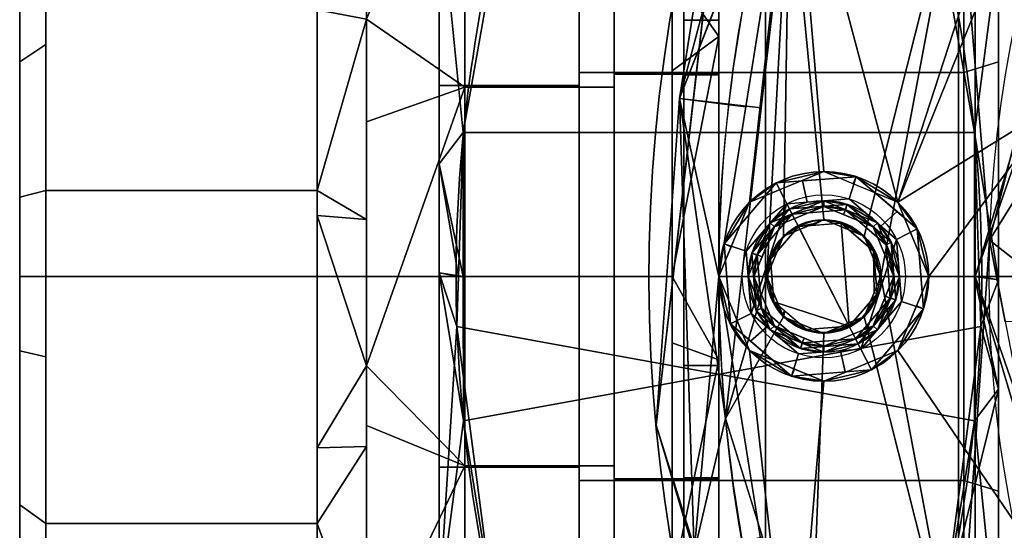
# Model space of a CAD drawing. Header units: millimetres. Extents: x -95 to 95, y -168 to 68.
# Tile 22 of 256: x -95 to -53, y -11 to 11. Entities that reach past the tile are written whole.
import ezdxf

# ---------------------------------------------------------------- set-up
doc = ezdxf.new("R2010")
doc.units = ezdxf.units.MM
for name, color, linetype, true_color in [('100', 7, 'Continuous', 0xffffff), ('102', 7, 'Continuous', 0xffffff), ('103', 7, 'Continuous', 0xffffff)]:
    doc.layers.add(name, color=color, linetype=linetype, true_color=true_color)

msp = doc.modelspace()

# ---------------------------------------------------------------- linework, layer by layer
at = {"layer": '100', "color": 163, "linetype": 'Continuous', "extrusion": (1, 0, 0)}
for centre in [(0, 0, -63), (0, 0, -54)]:
    msp.add_circle(centre, 29.807, dxfattribs=at)
at = {"layer": '100', "color": 163, "linetype": 'Continuous', "extrusion": (-1, 4.81865e-15, -4.99075e-15)}
msp.add_circle((0, 0, 65), 27.807, dxfattribs=at)
at = {"layer": '100', "color": 163, "linetype": 'Continuous'}
for centre, radius in [((-60.5, 0, 97), 4.5), ((-60.5, 0, 103), 3.5), ((-60.5, 0, 81.046), 2.446), ((-60.5, 0, 81), 2.446)]:
    msp.add_circle(centre, radius, dxfattribs=at)
at = {"layer": '100', "color": 163, "linetype": 'Continuous', "extrusion": (0, 0, -1)}
for centre, radius in [((60.5, 0, -102), 4.5), ((60.5, 0, -97), 3.25), ((60.5, 0, -89), 3.25), ((60.5, 0, -97), 3), ((60.5, 0, -89), 3), ((60.5, 0, -81), 2.4)]:
    msp.add_circle(centre, radius, dxfattribs=at)
for centre, radius, start, end in [((0, 0, -94), 68, 283.06797, 256.93203), ((0, 0, -81), 65, 283.06797, 256.93203), ((0, 0, -97), 51.024, 286.7388, 253.2612), ((0, 0, -80.215), 50.45, 286.0923, 253.9077)]:
    msp.add_arc(centre, radius, start, end, dxfattribs=at)
at = {"layer": '100', "color": 163, "linetype": 'Continuous'}
for centre, radius, start, end in [((0, 0, 84), 68, 283.06797, 256.93203), ((0, 0, 81), 53.418, 285.9698, 254.0302), ((0, 0, 97), 65, 144.00001, 180), ((0, 0, 97), 65, 180, 216)]:
    msp.add_arc(centre, radius, start, end, dxfattribs=at)
for points in [[(-50.481, 7.427, 97), (-41.499, 29.688, 97), (-45.305, 32.916, 97), (-57.318, 3.182, 97)], [(-57.318, 3.182, 97), (-45.305, 32.916, 97), (-48.242, 31.116, 97)], [(-57.318, 3.182, 97), (-48.242, 31.116, 97), (-51.591, 31.92, 97), (-61.819, 20.086, 97)], [(-66.685, 7.638, 81.879), (-61.681, 26.471, 81.879), (-61.656, 20.579, 81)], [(-64.502, 21.529, 84), (-61.681, 26.471, 81.879), (-66.685, 7.638, 81.879)], [(-66.685, 7.638, 96.121), (-61.681, 26.471, 96.121), (-64.502, 21.529, 94)], [(-61.819, 20.086, 97), (-61.681, 26.471, 96.121), (-66.685, 7.638, 96.121)], [(-65, 0, -27.807), (-65, 16.345, 22.496), (-65, 26.446, 8.593)], [(-65, 26.446, 8.593), (-65, 26.446, -8.593), (-65, 16.345, -22.496), (-65, 0, -27.807)], [(-66.685, 7.638, 81.879), (-66.101, 7.571, 84), (-64.502, 21.529, 84)], [(-64.502, 21.529, 94), (-66.101, 7.571, 94), (-66.685, 7.638, 96.121)], [(-67.699, -6.387, 94), (-64.562, 21.001, 94), (-64.562, 21.001, 84), (-67.699, -6.387, 84)], [(-61.656, 20.579, 81), (-63.184, 7.237, 81), (-66.685, 7.638, 81.879)], [(-66.685, 7.638, 96.121), (-63.847, 7.281, 97), (-61.819, 20.086, 97)], [(-61.819, 20.086, 97), (-65, 0, 97), (-63.682, 3.182, 97)], [(-63.682, 3.182, 97), (-60.5, 4.5, 97), (-61.819, 20.086, 97)], [(-61.819, 20.086, 97), (-60.5, 4.5, 97), (-57.318, 3.182, 97)], [(-62.946, 0, 81), (-64.713, -6.105, 81), (-61.977, 17.781, 81)], [(-61.977, 17.781, 81), (-62.229, 1.729, 81), (-62.946, 0, 81)], [(-61.977, 17.781, 81), (-60.5, 2.446, 81), (-62.229, 1.729, 81)], [(-61.977, 17.781, 81), (-54.723, 17.781, 81), (-58.771, 1.729, 81), (-60.5, 2.446, 81)], [(-58.054, 0, 81), (-58.771, 1.729, 81), (-54.723, 17.781, 81)], [(-54.723, 17.781, 81), (-54.723, -17.781, 81), (-58.054, 0, 81)], [(-54.723, -17.781, 81), (-54.723, 17.781, 81), (-53.395, 1.562, 81)], [(-54.723, 17.781, 81), (-49.263, 17.781, 81), (-53.395, 1.562, 81)], [(-63, 0, 29.807), (-63, 17.52, 24.114), (-65, 16.345, 22.496), (-65, 0, 27.807)], [(-63, 17.52, -24.114), (-63, 0, -29.807), (-65, 0, -27.807), (-65, 16.345, -22.496)], [(-54, 17.52, 24.114), (-63, 17.52, 24.114), (-63, 0, 29.807), (-54, 0, 29.807)], [(-54, 0, -29.807), (-63, 0, -29.807), (-63, 17.52, -24.114), (-54, 17.52, -24.114)], [(-51, 10.088, 26.2), (-54, 17.52, 24.114), (-54, 0, 29.807)], [(-54, 17.52, -24.114), (-51, 15.702, -21.608), (-51, 8.648, -26.71)], [(-51, 8.648, -26.71), (-54, 0, -29.807), (-54, 17.52, -24.114)], [(-51, 10.088, 26.2), (-51, 15.786, 21.788), (-54, 17.52, 24.114)], [(-65, 0, -27.807), (-65, 0, 27.807), (-65, 16.345, 22.496)], [(-49.954, 7.062, 80.215), (-53.395, 1.562, 81), (-50.07, 14.613, 81)], [(-54, 0, 29.807), (-51, 0, 28.074), (-51, 10.088, 26.2)], [(-51, 8.648, -26.71), (-51, 0, -26.71), (-54, 0, -29.807)], [(-66.685, 7.638, 81.879), (-66.069, -11.839, 81.879), (-67.699, -6.387, 84)], [(-67.699, -6.387, 84), (-66.101, 7.571, 84), (-66.685, 7.638, 81.879)], [(-66.685, 7.638, 96.121), (-66.101, 7.571, 94), (-67.699, -6.387, 94)], [(-67.699, -6.387, 94), (-66.069, -11.839, 96.121), (-66.685, 7.638, 96.121)], [(-66.685, 7.638, 81.879), (-63.184, 7.237, 81), (-64.713, -6.105, 81)], [(-64.713, -6.105, 81), (-66.069, -11.839, 81.879), (-66.685, 7.638, 81.879)], [(-65, 0, 97), (-66.685, 7.638, 96.121), (-66.069, -11.839, 96.121)], [(-65, 0, 97), (-63.847, 7.281, 97), (-66.685, 7.638, 96.121)], [(-48.291, -16.478, 97), (-50.481, 7.427, 97), (-56, 0, 97), (-57.318, -3.182, 97)], [(-57.318, 3.182, 97), (-56, 0, 97), (-50.481, 7.427, 97)], [(-53.395, 1.562, 81), (-49.954, 7.062, 80.215), (-49.08, -1.825, 80.215)], [(-60.5, 4.5, 97), (-63.682, 3.182, 97), (-62.543, 4.01, 102)], [(-62.543, 4.01, 102), (-59.109, 4.28, 102), (-60.5, 4.5, 97)], [(-59.109, 4.28, 102), (-61.412, 4.099, 102), (-61.209, 3.188, 103), (-59.418, 3.329, 103)], [(-59.109, 4.28, 102), (-59.235, 3.976, 97), (-60.5, 4.5, 97)], [(-59.418, 3.329, 103), (-58.053, 2.162, 103), (-57.353, 2.78, 102), (-59.109, 4.28, 102)], [(-57.318, 3.182, 97), (-59.235, 3.976, 97), (-59.109, 4.28, 102)], [(-59.109, 4.28, 102), (-56.49, 2.043, 102), (-57.318, 3.182, 97)], [(-62.543, 4.01, 102), (-64.78, 1.391, 102), (-63.829, 1.082, 103), (-62.089, 3.119, 103)], [(-64.78, 1.391, 102), (-62.543, 4.01, 102), (-63.682, 3.182, 97)], [(-62.089, 3.119, 103), (-61.209, 3.188, 103), (-61.412, 4.099, 102), (-62.543, 4.01, 102)], [(-63.682, 3.182, 97), (-64.476, 1.265, 97), (-64.78, 1.391, 102)], [(-62.089, 3.119, 103), (-63.829, 1.082, 103), (-63.619, -1.589, 103)], [(-63.619, -1.589, 103), (-61.582, -3.329, 103), (-58.911, -3.119, 103), (-62.089, 3.119, 103)], [(-60.5, 3.25, 89), (-62.798, 2.298, 89), (-62.621, 2.121, 89), (-60.5, 3, 89)], [(-61.975, 2.896, 97), (-62.798, 2.298, 89), (-60.5, 3.25, 89)], [(-60.5, 3, 89), (-62.621, 2.121, 89), (-61.862, 2.673, 97)], [(-57.381, 1.589, 103), (-59.418, 3.329, 103), (-62.089, 3.119, 103), (-58.911, -3.119, 103)], [(-60.5, 3.25, 89), (-59.496, 3.091, 97), (-61.975, 2.896, 97)], [(-59.573, 2.853, 97), (-61.862, 2.673, 97), (-61.975, 2.896, 97), (-59.496, 3.091, 97)], [(-61.862, 2.673, 97), (-59.573, 2.853, 97), (-60.5, 3, 89)], [(-58.202, 2.298, 89), (-60.5, 3.25, 89), (-60.5, 3, 89), (-58.379, 2.121, 89)], [(-60.5, 3.25, 89), (-59.587, 2.872, 89), (-59.496, 3.091, 97)], [(-59.573, 2.853, 97), (-59.657, 2.651, 89), (-60.5, 3, 89)], [(-59.496, 3.091, 97), (-59.587, 2.872, 89), (-58.202, 2.298, 89)], [(-57.827, 1.362, 97), (-59.573, 2.853, 97), (-59.496, 3.091, 97), (-57.604, 1.475, 97)], [(-58.202, 2.298, 89), (-57.604, 1.475, 97), (-59.496, 3.091, 97)], [(-56, 0, 97), (-57.318, 3.182, 97), (-56.49, 2.043, 102)], [(-62.798, 2.298, 89), (-61.975, 2.896, 97), (-63.591, 1.004, 97)], [(-61.862, 2.673, 97), (-63.353, 0.927, 97), (-63.591, 1.004, 97), (-61.975, 2.896, 97)], [(-63.353, 0.927, 97), (-61.862, 2.673, 97), (-62.621, 2.121, 89)], [(-58.379, 2.121, 89), (-59.657, 2.651, 89), (-59.573, 2.853, 97)], [(-59.573, 2.853, 97), (-57.827, 1.362, 97), (-58.379, 2.121, 89)], [(-56.49, 2.043, 102), (-57.353, 2.78, 102), (-58.053, 2.162, 103), (-57.381, 1.589, 103)], [(-62.798, 2.298, 89), (-63.75, 0, 89), (-63.5, 0, 89), (-62.621, 2.121, 89)], [(-63.591, 1.004, 97), (-63.372, 0.913, 89), (-62.798, 2.298, 89)], [(-62.621, 2.121, 89), (-63.151, 0.843, 89), (-63.353, 0.927, 97)], [(-62.229, 1.729, 81.046), (-61.59, 2.138, 81), (-62.783, 0.742, 81)], [(-62.638, -1.09, 81), (-62.783, 0.742, 81), (-61.59, 2.138, 81), (-59.41, -2.138, 81)], [(-62.229, 1.729, 81.046), (-60.953, 2.258, 81.046), (-61.59, 2.138, 81)], [(-60.5, 2.446, 81.046), (-61.892, 1.869, 81.046), (-61.892, 1.869, 81), (-60.5, 2.446, 81)], [(-59.41, -2.138, 81), (-61.59, 2.138, 81), (-59.758, 2.283, 81)], [(-60.953, 2.258, 81.046), (-60.986, 2.186, 81), (-61.59, 2.138, 81)], [(-59.758, 2.283, 81), (-60.986, 2.186, 81), (-60.5, 2.446, 81.046)], [(-60.986, 2.186, 81), (-60.953, 2.258, 81.046), (-60.5, 2.446, 81.046)], [(-59.758, 2.283, 81), (-60.5, 2.446, 81.046), (-58.771, 1.729, 81.046)], [(-60.5, 2.446, 81), (-58.771, 1.729, 81), (-58.771, 1.729, 81.046), (-60.5, 2.446, 81.046)], [(-58.771, 1.729, 81.046), (-58.362, 1.09, 81), (-59.758, 2.283, 81)], [(-59.758, 2.283, 81), (-58.362, 1.09, 81), (-58.217, -0.742, 81), (-59.41, -2.138, 81)], [(-58.379, 2.121, 89), (-57.5, 0, 89), (-57.25, 0, 89), (-58.202, 2.298, 89)], [(-57.5, 0, 89), (-58.379, 2.121, 89), (-57.827, 1.362, 97)], [(-57.604, 1.475, 97), (-58.202, 2.298, 89), (-57.25, 0, 89)], [(-62.783, 0.742, 81), (-62.946, 0, 81.046), (-62.229, 1.729, 81.046)], [(-62.946, 0, 81), (-62.229, 1.729, 81), (-62.229, 1.729, 81.046), (-62.946, 0, 81.046)], [(-62.229, 1.729, 81), (-61.892, 1.869, 81), (-61.892, 1.869, 81.046), (-62.229, 1.729, 81.046)], [(-58.362, 1.09, 81), (-58.771, 1.729, 81.046), (-58.054, 0, 81.046)], [(-58.771, 1.729, 81), (-58.631, 1.392, 81), (-58.631, 1.392, 81.046), (-58.771, 1.729, 81.046)], [(-57.381, 1.589, 103), (-57.171, -1.082, 103), (-56.22, -1.391, 102), (-56.49, 2.043, 102)], [(-56.49, 2.043, 102), (-56.22, -1.391, 102), (-56, 0, 97)], [(-64.78, 1.391, 102), (-64.476, 1.265, 97), (-65, 0, 97)], [(-64.51, -2.043, 102), (-64.78, 1.391, 102), (-65, 0, 97)], [(-63.619, -1.589, 103), (-63.829, 1.082, 103), (-64.78, 1.391, 102), (-64.51, -2.043, 102)], [(-58.911, -3.119, 103), (-57.171, -1.082, 103), (-57.381, 1.589, 103)], [(-58.054, 0, 81.046), (-58.631, 1.392, 81.046), (-58.631, 1.392, 81), (-58.054, 0, 81)], [(-57.604, 1.475, 97), (-57.409, -1.004, 97), (-57.647, -0.927, 97), (-57.827, 1.362, 97)], [(-57.827, 1.362, 97), (-57.647, -0.927, 97), (-57.5, 0, 89)], [(-57.25, 0, 89), (-57.409, -1.004, 97), (-57.604, 1.475, 97)], [(-53.395, 1.562, 81), (-49.656, -17.781, 81), (-54.723, -17.781, 81)], [(-49.08, -1.825, 80.215), (-52.717, -1.943, 81), (-53.395, 1.562, 81)], [(-63.75, 0, 89), (-63.591, 1.004, 97), (-63.396, -1.475, 97)], [(-63.75, 0, 89), (-63.372, 0.913, 89), (-63.591, 1.004, 97)], [(-63.396, -1.475, 97), (-63.591, 1.004, 97), (-63.353, 0.927, 97), (-63.173, -1.362, 97)], [(-63.353, 0.927, 97), (-63.151, 0.843, 89), (-63.5, 0, 89)], [(-63.173, -1.362, 97), (-63.353, 0.927, 97), (-63.5, 0, 89)], [(-58.054, 0, 81.046), (-58.339, -0.687, 81.046), (-58.362, 1.09, 81)], [(-58.339, -0.687, 81.046), (-58.217, -0.742, 81), (-58.362, 1.09, 81)], [(-62.946, 0, 81.046), (-62.783, 0.742, 81), (-62.638, -1.09, 81)], [(-66.069, -11.839, 96.121), (-63.204, -11.342, 97), (-65, 0, 97)], [(-65, 0, 27.807), (-65, -16.345, -22.496), (-65, -26.446, -8.593)], [(-65, 0, 27.807), (-65, 0, -27.807), (-65, -16.345, -22.496)], [(-65, -26.446, -8.593), (-65, -26.446, 8.593), (-65, -16.345, 22.496), (-65, 0, 27.807)], [(-63, 0, -29.807), (-63, -17.52, -24.114), (-65, -16.345, -22.496), (-65, 0, -27.807)], [(-63, -17.52, 24.114), (-63, 0, 29.807), (-65, 0, 27.807), (-65, -16.345, 22.496)], [(-65, 0, 97), (-63.682, -3.182, 97), (-64.51, -2.043, 102)], [(-63.682, -3.182, 97), (-65, 0, 97), (-61.819, -20.086, 97)], [(-62.621, -2.121, 89), (-63.5, 0, 89), (-63.75, 0, 89), (-62.798, -2.298, 89)], [(-63.396, -1.475, 97), (-62.798, -2.298, 89), (-63.75, 0, 89)], [(-54, -17.52, -24.114), (-63, -17.52, -24.114), (-63, 0, -29.807), (-54, 0, -29.807)], [(-54, 0, 29.807), (-63, 0, 29.807), (-63, -17.52, 24.114), (-54, -17.52, 24.114)], [(-58.202, -2.298, 89), (-57.25, 0, 89), (-57.5, 0, 89), (-58.379, -2.121, 89)], [(-57.25, 0, 89), (-57.628, -0.913, 89), (-57.409, -1.004, 97)], [(-54, -17.52, -24.114), (-54, 0, -29.807), (-51, -8.644, -26.711)], [(-54, 0, -29.807), (-51, 0, -26.71), (-51, -8.644, -26.711)], [(-54, 0, 29.807), (-54, -17.52, 24.114), (-51, -10.093, 26.198)], [(-51, -10.093, 26.198), (-51, -0.003, 28.075), (-54, 0, 29.807)], [(-51, -0.003, 28.075), (-51, 0, 28.074), (-54, 0, 29.807)], [(-64.713, -6.105, 81), (-62.946, 0, 81), (-62.229, -1.729, 81)], [(-63.5, 0, 89), (-62.621, -2.121, 89), (-63.173, -1.362, 97)], [(-62.638, -1.09, 81), (-62.275, -1.619, 81.046), (-62.946, 0, 81.046)], [(-62.946, 0, 81.046), (-62.369, -1.392, 81.046), (-62.369, -1.392, 81), (-62.946, 0, 81)], [(-58.771, -1.729, 81), (-58.054, 0, 81), (-54.723, -17.781, 81)], [(-58.054, 0, 81), (-58.771, -1.729, 81), (-58.771, -1.729, 81.046), (-58.054, 0, 81.046)], [(-57.647, -0.927, 97), (-57.849, -0.843, 89), (-57.5, 0, 89)], [(-56.22, -1.391, 102), (-56.524, -1.265, 97), (-56, 0, 97)], [(-58.771, -1.729, 81.046), (-59.41, -2.138, 81), (-58.217, -0.742, 81)], [(-58.217, -0.742, 81), (-58.339, -0.687, 81.046), (-58.771, -1.729, 81.046)], [(-58.379, -2.121, 89), (-57.849, -0.843, 89), (-57.647, -0.927, 97)], [(-62.638, -1.09, 81), (-62.178, -1.483, 81), (-62.275, -1.619, 81.046)], [(-59.41, -2.138, 81), (-61.242, -2.283, 81), (-62.638, -1.09, 81)], [(-57.647, -0.927, 97), (-59.138, -2.673, 97), (-58.379, -2.121, 89)], [(-59.138, -2.673, 97), (-57.647, -0.927, 97), (-57.409, -1.004, 97), (-59.025, -2.896, 97)], [(-58.202, -2.298, 89), (-59.025, -2.896, 97), (-57.409, -1.004, 97)], [(-58.457, -4.01, 102), (-56.22, -1.391, 102), (-57.171, -1.082, 103), (-58.911, -3.119, 103)], [(-57.409, -1.004, 97), (-57.628, -0.913, 89), (-58.202, -2.298, 89)], [(-57.318, -3.182, 97), (-56.524, -1.265, 97), (-56.22, -1.391, 102)], [(-64.51, -2.043, 102), (-63.647, -2.78, 102), (-62.947, -2.162, 103), (-63.619, -1.589, 103)], [(-61.504, -3.091, 97), (-63.396, -1.475, 97), (-63.173, -1.362, 97), (-61.427, -2.853, 97)], [(-62.798, -2.298, 89), (-63.396, -1.475, 97), (-61.504, -3.091, 97)], [(-61.427, -2.853, 97), (-63.173, -1.362, 97), (-62.621, -2.121, 89)], [(-62.369, -1.392, 81), (-62.369, -1.392, 81.046), (-62.229, -1.729, 81.046)], [(-62.229, -1.729, 81.046), (-62.229, -1.729, 81), (-62.369, -1.392, 81)], [(-62.229, -1.729, 81.046), (-62.275, -1.619, 81.046), (-62.178, -1.483, 81)], [(-62.229, -1.729, 81.046), (-62.178, -1.483, 81), (-61.242, -2.283, 81)], [(-56.22, -1.391, 102), (-58.457, -4.01, 102), (-57.318, -3.182, 97)], [(-62.229, -1.729, 81), (-60.5, -2.446, 81), (-61.073, -17.781, 81), (-64.713, -6.105, 81)], [(-61.891, -4.28, 102), (-64.51, -2.043, 102), (-63.682, -3.182, 97)], [(-61.242, -2.283, 81), (-60.5, -2.446, 81.046), (-62.229, -1.729, 81.046)], [(-60.5, -2.446, 81), (-62.229, -1.729, 81), (-62.229, -1.729, 81.046), (-60.5, -2.446, 81.046)], [(-54.723, -17.781, 81), (-61.073, -17.781, 81), (-60.5, -2.446, 81), (-58.771, -1.729, 81)], [(-59.41, -2.138, 81), (-58.771, -1.729, 81.046), (-60.5, -2.446, 81.046)], [(-60.5, -2.446, 81.046), (-59.108, -1.869, 81.046), (-59.108, -1.869, 81), (-60.5, -2.446, 81)], [(-58.771, -1.729, 81), (-59.108, -1.869, 81), (-59.108, -1.869, 81.046), (-58.771, -1.729, 81.046)], [(-61.582, -3.329, 103), (-62.947, -2.162, 103), (-63.647, -2.78, 102), (-61.891, -4.28, 102)], [(-62.798, -2.298, 89), (-60.5, -3.25, 89), (-60.5, -3, 89), (-62.621, -2.121, 89)], [(-61.504, -3.091, 97), (-61.413, -2.872, 89), (-62.798, -2.298, 89)], [(-62.621, -2.121, 89), (-61.343, -2.651, 89), (-61.427, -2.853, 97)], [(-60.5, -2.446, 81.046), (-61.242, -2.283, 81), (-59.41, -2.138, 81)], [(-58.379, -2.121, 89), (-60.5, -3, 89), (-60.5, -3.25, 89), (-58.202, -2.298, 89)], [(-60.5, -3, 89), (-58.379, -2.121, 89), (-59.138, -2.673, 97)], [(-59.025, -2.896, 97), (-58.202, -2.298, 89), (-60.5, -3.25, 89)], [(-59.025, -2.896, 97), (-61.504, -3.091, 97), (-61.427, -2.853, 97), (-59.138, -2.673, 97)], [(-60.5, -3.25, 89), (-61.413, -2.872, 89), (-61.504, -3.091, 97)], [(-60.5, -3.25, 89), (-61.504, -3.091, 97), (-59.025, -2.896, 97)], [(-61.427, -2.853, 97), (-61.343, -2.651, 89), (-60.5, -3, 89)], [(-59.138, -2.673, 97), (-61.427, -2.853, 97), (-60.5, -3, 89)], [(-63.682, -3.182, 97), (-61.765, -3.976, 97), (-61.891, -4.28, 102)], [(-61.819, -20.086, 97), (-60.5, -4.5, 97), (-63.682, -3.182, 97)], [(-61.891, -4.28, 102), (-59.588, -4.099, 102), (-59.791, -3.188, 103), (-61.582, -3.329, 103)], [(-48.291, -16.478, 97), (-57.318, -3.182, 97), (-60.5, -4.5, 97), (-61.819, -20.086, 97)], [(-60.5, -4.5, 97), (-57.318, -3.182, 97), (-58.457, -4.01, 102)], [(-58.911, -3.119, 103), (-59.791, -3.188, 103), (-59.588, -4.099, 102), (-58.457, -4.01, 102)], [(-61.891, -4.28, 102), (-61.765, -3.976, 97), (-60.5, -4.5, 97)], [(-58.457, -4.01, 102), (-61.891, -4.28, 102), (-60.5, -4.5, 97)], [(-64.713, -6.105, 81), (-63.125, -11.198, 81), (-66.069, -11.839, 81.879)], [(-66.069, -11.839, 81.879), (-66.039, -11.715, 84), (-67.699, -6.387, 84)], [(-67.699, -6.387, 84), (-67.488, -7.065, 84), (-67.488, -7.065, 94), (-67.699, -6.387, 94)], [(-67.699, -6.387, 94), (-66.039, -11.715, 94), (-66.069, -11.839, 96.121)], [(-59.337, -33.213, 94), (-67.488, -7.065, 94), (-67.488, -7.065, 84), (-59.337, -33.213, 84)], [(-51, -8.644, -26.711), (-51, -15.703, -21.607), (-54, -17.52, -24.114)], [(-54, -17.52, 24.114), (-51, -15.786, 21.789), (-51, -10.093, 26.198)]]:
    msp.add_3dface(points, dxfattribs=at)
at = {"layer": '102', "color": 72, "linetype": 'Continuous', "extrusion": (1, 0, 0)}
for centre, radius in [((0, 0, -69.5), 28.1), ((0, 0, -75.9), 26.3), ((0, 0, -80.121), 22.079), ((0, 0, -93.88), 21.2), ((0, 0, -67), 18.6)]:
    msp.add_circle(centre, radius, dxfattribs=at)
at = {"layer": '102', "color": 72, "linetype": 'Continuous', "extrusion": (-1, 0, 0)}
for centre, radius in [((0, 0, 65), 28.1), ((0, 0, 69.5), 26.3), ((0, 0, 82.243), 21.2), ((0, 0, 65), 20.6), ((0, 0, 95), 19.6), ((0, 0, 95), 18.6)]:
    msp.add_circle(centre, radius, dxfattribs=at)
at = {"layer": '102', "color": 72, "linetype": 'Continuous'}
for points in [[(-69.5, 8.683, 26.725), (-65, 8.683, 26.725), (-65, 22.733, 16.517), (-69.5, 22.733, 16.517)], [(-69.5, 22.733, -16.517), (-65, 22.733, -16.517), (-65, 8.683, -26.725), (-69.5, 8.683, -26.725)], [(-69.5, 22.733, -16.517), (-69.5, 8.683, -26.725), (-69.5, 8.127, -25.013), (-69.5, 21.277, -15.459)], [(-69.5, 21.277, 15.459), (-69.5, 8.127, 25.013), (-69.5, 8.683, 26.725), (-69.5, 22.733, 16.517)], [(-65, 19.358, -7.046), (-65, 10.3, -17.84), (-65, 8.683, -26.725), (-65, 22.733, -16.517)], [(-65, 10.3, 17.84), (-65, 19.358, 7.046), (-65, 22.733, 16.517), (-65, 8.683, 26.725)], [(-75.9, 21.277, -15.459), (-75.9, 8.127, -25.013), (-80.121, 11.039, -19.121)], [(-80.121, 11.039, 19.121), (-75.9, 8.127, 25.013), (-75.9, 21.277, 15.459)], [(-75.9, 8.127, 25.013), (-69.5, 8.127, 25.013), (-69.5, 21.277, 15.459), (-75.9, 21.277, 15.459)], [(-75.9, 21.277, -15.459), (-69.5, 21.277, -15.459), (-69.5, 8.127, -25.013), (-75.9, 8.127, -25.013)], [(-67, 13.152, -13.152), (-65, 10.3, -17.84), (-65, 19.358, -7.046)], [(-65, 19.358, 7.046), (-65, 10.3, 17.84), (-67, 13.152, 13.152)], [(-93.88, 16.24, -13.627), (-93.88, 9.961, -17.253), (-95, 9.209, -15.95), (-95, 15.014, -12.599)], [(-95, 15.014, 12.599), (-95, 9.209, 15.95), (-93.88, 9.961, 17.253), (-93.88, 16.24, 13.627)], [(-93.88, 3.681, 20.878), (-82.243, 3.681, 20.878), (-82.243, 16.24, 13.627), (-93.88, 16.24, 13.627)], [(-93.88, 16.24, -13.627), (-82.243, 16.24, -13.627), (-82.243, 3.681, -20.878), (-93.88, 3.681, -20.878)], [(-95, 0, -18.6), (-95, 13.152, -13.152), (-95, 15.014, -12.599), (-95, 3.404, -19.302)], [(-95, 13.152, 13.152), (-95, 0, 18.6), (-95, 3.404, 19.302), (-95, 15.014, 12.599)], [(-95, 0, -18.6), (-67, 0, -18.6), (-67, 13.152, -13.152), (-95, 13.152, -13.152)], [(-95, 13.152, 13.152), (-67, 13.152, 13.152), (-67, 0, 18.6), (-95, 0, 18.6)], [(-65, 10.3, 17.84), (-67, 8.819, 14.947), (-67, 13.152, 13.152)], [(-67, 13.152, -13.152), (-67, 8.819, -14.947), (-65, 10.3, -17.84)], [(-80.121, 11.039, 19.121), (-82.243, 11.438, 16.4), (-82.243, 3.681, 20.878)], [(-82.243, 3.681, -20.878), (-82.243, 11.438, -16.4), (-80.121, 11.039, -19.121)], [(-80.121, 11.039, -19.121), (-80.121, 2.436, -20.638), (-82.243, 3.681, -20.878)], [(-82.243, 3.681, 20.878), (-80.121, 2.436, 20.638), (-80.121, 11.039, 19.121)], [(-75.9, 8.127, -25.013), (-80.121, 6.629, -19.898), (-80.121, 11.039, -19.121)], [(-80.121, 11.039, 19.121), (-80.121, 6.629, 19.898), (-75.9, 8.127, 25.013)], [(-65, 10.3, -17.84), (-67, 8.819, -14.947), (-67, 0, -18.6)], [(-67, 0, -18.6), (-65, -3.577, -20.287), (-65, 10.3, -17.84)], [(-65, 10.3, 17.84), (-65, -3.577, 20.287), (-67, 0, 18.6)], [(-67, 0, 18.6), (-67, 8.819, 14.947), (-65, 10.3, 17.84)], [(-65, 8.683, 26.725), (-65, -8.683, 26.725), (-65, -3.577, 20.287), (-65, 10.3, 17.84)], [(-65, 10.3, -17.84), (-65, -3.577, -20.287), (-65, -8.683, -26.725), (-65, 8.683, -26.725)], [(-93.88, 3.681, 20.878), (-93.88, 9.961, 17.253), (-95, 9.209, 15.95), (-95, 3.404, 19.302)], [(-95, 3.404, -19.302), (-95, 9.209, -15.95), (-93.88, 9.961, -17.253), (-93.88, 3.681, -20.878)], [(-69.5, -8.683, 26.725), (-65, -8.683, 26.725), (-65, 8.683, 26.725), (-69.5, 8.683, 26.725)], [(-69.5, 8.683, -26.725), (-65, 8.683, -26.725), (-65, -8.683, -26.725), (-69.5, -8.683, -26.725)], [(-69.5, 8.683, -26.725), (-69.5, -8.683, -26.725), (-69.5, -8.127, -25.013), (-69.5, 8.127, -25.013)], [(-69.5, -8.683, 26.725), (-69.5, 8.683, 26.725), (-69.5, 8.127, 25.013), (-69.5, -8.127, 25.013)], [(-75.9, 8.127, -25.013), (-75.9, -8.127, -25.013), (-80.121, -3.834, -21.743)], [(-75.9, 8.127, 25.013), (-80.121, 6.629, 19.898), (-80.121, -3.834, 21.743)], [(-80.121, -3.834, 21.743), (-75.9, -8.127, 25.013), (-75.9, 8.127, 25.013)], [(-80.121, -3.834, -21.743), (-80.121, 6.629, -19.898), (-75.9, 8.127, -25.013)], [(-75.9, -8.127, 25.013), (-69.5, -8.127, 25.013), (-69.5, 8.127, 25.013), (-75.9, 8.127, 25.013)], [(-75.9, 8.127, -25.013), (-69.5, 8.127, -25.013), (-69.5, -8.127, -25.013), (-75.9, -8.127, -25.013)], [(-93.88, 3.681, -20.878), (-93.88, -3.459, -19.619), (-95, -3.198, -18.138), (-95, 3.404, -19.302)], [(-95, 3.404, 19.302), (-95, -3.198, 18.138), (-93.88, -3.459, 19.619), (-93.88, 3.681, 20.878)], [(-95, -9.8, 16.974), (-95, 3.404, 19.302), (-95, 0, 18.6)], [(-95, -7.118, -17.184), (-95, 0, -18.6), (-95, 3.404, -19.302), (-95, -9.8, -16.974)], [(-93.88, -10.6, 18.36), (-82.243, -10.6, 18.36), (-82.243, 3.681, 20.878), (-93.88, 3.681, 20.878)], [(-93.88, 3.681, -20.878), (-82.243, 3.681, -20.878), (-82.243, -10.6, -18.36), (-93.88, -10.6, -18.36)], [(-80.121, 2.436, -20.638), (-82.243, 2.618, -20.69), (-82.243, 3.681, -20.878)], [(-82.243, 3.681, 20.878), (-82.243, 2.618, 20.69), (-80.121, 2.436, 20.638)], [(-82.243, 2.618, -20.69), (-80.121, 2.436, -20.638), (-80.121, -3.834, -21.743)], [(-80.121, -3.834, -21.743), (-82.243, -7.36, -18.931), (-82.243, 2.618, -20.69)], [(-82.243, 2.618, 20.69), (-82.243, -7.36, 18.931), (-80.121, -3.834, 21.743)], [(-80.121, -3.834, 21.743), (-80.121, 2.436, 20.638), (-82.243, 2.618, 20.69)], [(-95, -13.152, -13.152), (-67, -13.152, -13.152), (-67, 0, -18.6), (-95, 0, -18.6)], [(-65, -3.577, 20.287), (-67, -2.857, 17.417), (-67, 0, 18.6)], [(-95, 0, 18.6), (-67, 0, 18.6), (-67, -13.152, 13.152), (-95, -13.152, 13.152)], [(-95, 0, 18.6), (-95, -13.152, 13.152), (-95, -15.014, 12.599), (-95, -9.8, 16.974)], [(-67, 0, -18.6), (-67, -2.857, -17.417), (-65, -3.577, -20.287)], [(-65, -3.577, -20.287), (-67, -2.857, -17.417), (-67, -13.152, -13.152)], [(-67, -13.152, 13.152), (-67, -2.857, 17.417), (-65, -3.577, 20.287)], [(-93.88, -10.6, 18.36), (-93.88, -3.459, 19.619), (-95, -3.198, 18.138), (-95, -9.8, 16.974)], [(-95, -9.8, -16.974), (-95, -3.198, -18.138), (-93.88, -3.459, -19.619), (-93.88, -10.6, -18.36)], [(-67, -13.152, -13.152), (-65, -15.781, -13.241), (-65, -3.577, -20.287)], [(-65, -3.577, 20.287), (-65, -15.781, 13.241), (-67, -13.152, 13.152)], [(-65, -8.683, 26.725), (-65, -22.733, 16.517), (-65, -15.781, 13.241), (-65, -3.577, 20.287)], [(-65, -22.733, -16.517), (-65, -8.683, -26.725), (-65, -3.577, -20.287), (-65, -15.781, -13.241)], [(-82.243, -7.36, 18.931), (-80.121, -7.306, 19.738), (-80.121, -3.834, 21.743)], [(-80.121, -3.834, -21.743), (-80.121, -7.306, -19.738), (-82.243, -7.36, -18.931)], [(-75.9, -8.127, -25.013), (-80.121, -6.398, -20.263), (-80.121, -3.834, -21.743)], [(-80.121, -3.834, 21.743), (-80.121, -6.398, 20.263), (-75.9, -8.127, 25.013)], [(-75.9, -8.127, 25.013), (-80.121, -6.398, 20.263), (-80.121, -16.913, 14.192)], [(-80.121, -16.913, -14.192), (-80.121, -6.398, -20.263), (-75.9, -8.127, -25.013)], [(-95, -9.8, -16.974), (-95, -15.014, -12.599), (-95, -13.152, -13.152), (-95, -7.118, -17.184)], [(-82.243, -10.6, -18.36), (-80.121, -7.306, -19.738), (-80.121, -16.428, -14.472)], [(-80.121, -16.428, 14.472), (-80.121, -7.306, 19.738), (-82.243, -10.6, 18.36)], [(-80.121, -7.306, 19.738), (-82.243, -7.36, 18.931), (-82.243, -10.6, 18.36)], [(-82.243, -10.6, -18.36), (-82.243, -7.36, -18.931), (-80.121, -7.306, -19.738)], [(-75.9, -8.127, -25.013), (-75.9, -21.277, -15.459), (-80.121, -16.913, -14.192)], [(-80.121, -16.913, 14.192), (-75.9, -21.277, 15.459), (-75.9, -8.127, 25.013)], [(-75.9, -21.277, 15.459), (-69.5, -21.277, 15.459), (-69.5, -8.127, 25.013), (-75.9, -8.127, 25.013)], [(-75.9, -8.127, -25.013), (-69.5, -8.127, -25.013), (-69.5, -21.277, -15.459), (-75.9, -21.277, -15.459)], [(-69.5, -8.683, -26.725), (-69.5, -22.733, -16.517), (-69.5, -21.277, -15.459), (-69.5, -8.127, -25.013)], [(-69.5, -22.733, 16.517), (-69.5, -8.683, 26.725), (-69.5, -8.127, 25.013), (-69.5, -21.277, 15.459)], [(-69.5, -22.733, 16.517), (-65, -22.733, 16.517), (-65, -8.683, 26.725), (-69.5, -8.683, 26.725)], [(-69.5, -8.683, -26.725), (-65, -8.683, -26.725), (-65, -22.733, -16.517), (-69.5, -22.733, -16.517)], [(-93.88, -10.6, -18.36), (-93.88, -15.261, -12.805), (-95, -14.109, -11.839), (-95, -9.8, -16.974)], [(-95, -9.8, 16.974), (-95, -14.109, 11.839), (-93.88, -15.261, 12.805), (-93.88, -10.6, 18.36)], [(-93.88, -19.921, 7.251), (-82.243, -19.921, 7.251), (-82.243, -10.6, 18.36), (-93.88, -10.6, 18.36)], [(-93.88, -10.6, -18.36), (-82.243, -10.6, -18.36), (-82.243, -19.921, -7.251), (-93.88, -19.921, -7.251)], [(-80.121, -16.428, -14.472), (-82.243, -14.895, -13.241), (-82.243, -10.6, -18.36)], [(-82.243, -10.6, 18.36), (-82.243, -14.895, 13.241), (-80.121, -16.428, 14.472)]]:
    msp.add_3dface(points, dxfattribs=at)
at = {"layer": '103', "color": 72, "linetype": 'Continuous', "extrusion": (-1, 0, 0)}
for centre, radius in [((0, 0, 77), 34), ((0, 0, 53), 29.828), ((0, 0, 71), 28.328), ((0, 0, 65), 28), ((0, 0, 66.5), 22), ((0, 0, 65), 22)]:
    msp.add_circle(centre, radius, dxfattribs=at)
at = {"layer": '103', "color": 72, "linetype": 'Continuous', "extrusion": (1, 0, 0)}
for centre, radius in [((0, 0, -53), 34), ((0, 0, -54.5), 28.328), ((0, 0, -66.5), 28), ((0, 0, -77), 26.5), ((0, 0, -71), 26.5)]:
    msp.add_circle(centre, radius, dxfattribs=at)
at = {"layer": '103', "color": 72, "linetype": 'Continuous'}
for points in [[(-74.113, 16.686, 35.25), (-75.454, 11.26, 35.25), (-76.279, 5.6, 35.25), (-76.278, -5.618, 35.25), (-75.466, -11.21, 35.25), (-74.113, -16.686, 35.25)], [(-74.113, -16.686, -35.25), (-75.466, -11.21, -35.25), (-76.278, -5.618, -35.25), (-76.279, 5.6, -35.25), (-75.454, 11.26, -35.25), (-74.113, 16.686, -35.25)], [(-55.887, -16.686, 35.25), (-54.534, -11.21, 35.25), (-53.722, -5.618, 35.25), (-53.721, 5.6, 35.25), (-54.546, 11.26, 35.25), (-55.887, 16.686, 35.25)], [(-55.887, 16.686, -35.25), (-54.546, 11.26, -35.25), (-53.721, 5.6, -35.25), (-53.722, -5.618, -35.25), (-54.534, -11.21, -35.25), (-55.887, -16.686, -35.25)]]:
    msp.add_open_spline(points, degree=3, knots=[0, 0, 0, 0, 0.5, 0.5, 1, 1, 1, 1], dxfattribs=at)
for points in [[(-53, 28.603, 18.382), (-53, 14.124, 30.927), (-53, 9.217, 28.368), (-53, 24.131, 17.532)], [(-53, 24.131, -17.532), (-53, 9.217, -28.368), (-53, 14.124, -30.927), (-53, 28.603, -18.382)], [(-54.5, 22.918, -16.651), (-54.5, 8.754, -26.942), (-53, 9.217, -28.368), (-53, 24.131, -17.532)], [(-54.5, 8.754, 26.942), (-54.5, 22.918, 16.651), (-53, 24.131, 17.532), (-53, 9.217, 28.368)], [(-71, 8.189, 25.203), (-71, 21.439, 15.576), (-71, 22.918, 16.651), (-71, 8.754, 26.942)], [(-71, 21.439, -15.576), (-71, 8.189, -25.203), (-71, 8.754, -26.942), (-71, 22.918, -16.651)], [(-71, 22.918, 16.651), (-54.5, 22.918, 16.651), (-54.5, 8.754, 26.942), (-71, 8.754, 26.942)], [(-71, 8.754, -26.942), (-54.5, 8.754, -26.942), (-54.5, 22.918, -16.651), (-71, 22.918, -16.651)], [(-66.5, 20.673, 7.524), (-66.5, 11, 19.053), (-66.5, 8.652, 26.63), (-66.5, 22.652, 16.458)], [(-66.5, 22.652, -16.458), (-66.5, 8.652, -26.63), (-66.5, 11, -19.053), (-66.5, 20.673, -7.524)], [(-65, 8.652, -26.63), (-66.5, 8.652, -26.63), (-66.5, 22.652, -16.458), (-65, 22.652, -16.458)], [(-65, 22.652, 16.458), (-66.5, 22.652, 16.458), (-66.5, 8.652, 26.63), (-65, 8.652, 26.63)], [(-65, 8.652, -26.63), (-65, 22.652, -16.458), (-65, 20.673, -7.524), (-65, 11, -19.053)], [(-65, 22.652, 16.458), (-65, 8.652, 26.63), (-65, 11, 19.053), (-65, 20.673, 7.524)], [(-77, 22.265, -25.695), (-77, 4.839, -33.654), (-77, 8.189, -25.203), (-77, 21.439, -15.576)], [(-77, 21.439, 15.576), (-77, 8.189, 25.203), (-77, 4.839, 33.654), (-77, 22.265, 25.695)], [(-71, 8.189, 25.203), (-77, 8.189, 25.203), (-77, 21.439, 15.576), (-71, 21.439, 15.576)], [(-71, 21.439, -15.576), (-77, 21.439, -15.576), (-77, 8.189, -25.203), (-71, 8.189, -25.203)], [(-66.5, 20.673, 7.524), (-65, 20.673, 7.524), (-65, 11, 19.053), (-66.5, 11, 19.053)], [(-66.5, 11, -19.053), (-65, 11, -19.053), (-65, 20.673, -7.524), (-66.5, 20.673, -7.524)], [(-75.968, 6.18, 35.25), (-74.113, 16.686, 35.25), (-77, 16.492, 28.332)], [(-77, 16.492, -28.332), (-74.113, 16.686, -35.25), (-75.968, 6.18, -35.25)], [(-77, 16.492, 28.332), (-77, 4.839, 33.654), (-75.968, 6.18, 35.25)], [(-75.968, 6.18, -35.25), (-77, 4.839, -33.654), (-77, 16.492, -28.332)], [(-54.032, 6.18, 35.25), (-55.887, 16.686, 35.25), (-74.113, 16.686, 35.25), (-75.968, 6.18, 35.25)], [(-75.968, 6.18, -35.25), (-74.113, 16.686, -35.25), (-55.887, 16.686, -35.25), (-54.032, 6.18, -35.25)], [(-53, 14.124, 30.927), (-55.887, 16.686, 35.25), (-54.032, 6.18, 35.25)], [(-54.032, 6.18, -35.25), (-55.887, 16.686, -35.25), (-53, 14.124, -30.927)], [(-54.032, 6.18, -35.25), (-53, 14.124, -30.927), (-53, -0.147, -32.979)], [(-53, -0.147, 32.979), (-53, 14.124, 30.927), (-54.032, 6.18, 35.25)], [(-53, 14.124, 30.927), (-53, -4.839, 33.654), (-53, -9.217, 28.368), (-53, 9.217, 28.368)], [(-53, -4.839, -33.654), (-53, 14.124, -30.927), (-53, 9.217, -28.368), (-53, -9.217, -28.368)], [(-66.5, -3.82, -21.666), (-66.5, 11, -19.053), (-66.5, 8.652, -26.63), (-66.5, -8.652, -26.63)], [(-66.5, 11, 19.053), (-66.5, -3.82, 21.666), (-66.5, -8.652, 26.63), (-66.5, 8.652, 26.63)], [(-66.5, 11, 19.053), (-65, 11, 19.053), (-65, -3.82, 21.666), (-66.5, -3.82, 21.666)], [(-66.5, -3.82, -21.666), (-65, -3.82, -21.666), (-65, 11, -19.053), (-66.5, 11, -19.053)], [(-65, -3.82, 21.666), (-65, 11, 19.053), (-65, 8.652, 26.63), (-65, -8.652, 26.63)], [(-65, 11, -19.053), (-65, -3.82, -21.666), (-65, -8.652, -26.63), (-65, 8.652, -26.63)], [(-54.5, 8.754, -26.942), (-54.5, -8.754, -26.942), (-53, -9.217, -28.368), (-53, 9.217, -28.368)], [(-54.5, -8.754, 26.942), (-54.5, 8.754, 26.942), (-53, 9.217, 28.368), (-53, -9.217, 28.368)], [(-71, 8.754, 26.942), (-71, -8.754, 26.942), (-71, -8.189, 25.203), (-71, 8.189, 25.203)], [(-71, -8.754, -26.942), (-71, 8.754, -26.942), (-71, 8.189, -25.203), (-71, -8.189, -25.203)], [(-71, 8.754, 26.942), (-54.5, 8.754, 26.942), (-54.5, -8.754, 26.942), (-71, -8.754, 26.942)], [(-71, -8.754, -26.942), (-54.5, -8.754, -26.942), (-54.5, 8.754, -26.942), (-71, 8.754, -26.942)], [(-65, -8.652, -26.63), (-66.5, -8.652, -26.63), (-66.5, 8.652, -26.63), (-65, 8.652, -26.63)], [(-65, 8.652, 26.63), (-66.5, 8.652, 26.63), (-66.5, -8.652, 26.63), (-65, -8.652, 26.63)], [(-71, -8.189, 25.203), (-77, -8.189, 25.203), (-77, 8.189, 25.203), (-71, 8.189, 25.203)], [(-71, 8.189, -25.203), (-77, 8.189, -25.203), (-77, -8.189, -25.203), (-71, -8.189, -25.203)], [(-77, 4.839, -33.654), (-77, -14.124, -30.927), (-77, -8.189, -25.203), (-77, 8.189, -25.203)], [(-77, -14.124, 30.927), (-77, 4.839, 33.654), (-77, 8.189, 25.203), (-77, -8.189, 25.203)], [(-75.967, 0, 35.25), (-75.968, 6.18, 35.25), (-77, 4.839, 33.654)], [(-77, 4.839, -33.654), (-75.968, 6.18, -35.25), (-76.17, 0, -35.25)], [(-76.241, -2.146, -35.25), (-75.968, 6.18, -35.25), (-54.032, 6.18, -35.25), (-54.034, -6.199, -35.25)], [(-53.759, -2.146, 35.25), (-54.032, 6.18, 35.25), (-75.968, 6.18, 35.25), (-75.966, -6.199, 35.25)], [(-53, -0.147, -32.979), (-54.033, 0, -35.25), (-54.032, 6.18, -35.25)], [(-54.032, 6.18, 35.25), (-53.83, 0, 35.25), (-53, -0.147, 32.979)], [(-76.17, 0, -35.25), (-77, 0.147, -32.979), (-77, 4.839, -33.654)], [(-77, 4.839, 33.654), (-77, 0.147, 32.979), (-75.967, 0, 35.25)], [(-77, 0.147, 32.979), (-77, -14.124, 30.927), (-75.966, -6.199, 35.25)], [(-75.966, -6.199, 35.25), (-75.967, 0, 35.25), (-77, 0.147, 32.979)], [(-77, -14.124, -30.927), (-77, 0.147, -32.979), (-76.241, -2.146, -35.25)], [(-77, 0.147, -32.979), (-76.17, 0, -35.25), (-76.241, -2.146, -35.25)], [(-53, -0.147, 32.979), (-53.83, 0, 35.25), (-53.759, -2.146, 35.25)], [(-53, -4.839, -33.654), (-54.034, -6.199, -35.25), (-54.033, 0, -35.25)], [(-54.033, 0, -35.25), (-53, -0.147, -32.979), (-53, -4.839, -33.654)], [(-53.759, -2.146, 35.25), (-53, -4.839, 33.654), (-53, -0.147, 32.979)], [(-76.241, -2.146, -35.25), (-74.641, -14.422, -35.25), (-77, -14.124, -30.927)], [(-54.034, -6.199, -35.25), (-55.359, -14.422, -35.25), (-74.641, -14.422, -35.25), (-76.241, -2.146, -35.25)], [(-75.966, -6.199, 35.25), (-74.641, -14.422, 35.25), (-55.359, -14.422, 35.25), (-53.759, -2.146, 35.25)], [(-53, -4.839, 33.654), (-53.759, -2.146, 35.25), (-55.359, -14.422, 35.25)], [(-66.5, -16.853, -14.141), (-66.5, -3.82, -21.666), (-66.5, -8.652, -26.63), (-66.5, -22.652, -16.458)], [(-66.5, -22.652, 16.458), (-66.5, -8.652, 26.63), (-66.5, -3.82, 21.666), (-66.5, -16.853, 14.141)], [(-66.5, -3.82, 21.666), (-65, -3.82, 21.666), (-65, -16.853, 14.141), (-66.5, -16.853, 14.141)], [(-66.5, -16.853, -14.141), (-65, -16.853, -14.141), (-65, -3.82, -21.666), (-66.5, -3.82, -21.666)], [(-65, -8.652, 26.63), (-65, -22.652, 16.458), (-65, -16.853, 14.141), (-65, -3.82, 21.666)], [(-65, -22.652, -16.458), (-65, -8.652, -26.63), (-65, -3.82, -21.666), (-65, -16.853, -14.141)], [(-55.359, -14.422, 35.25), (-53, -16.492, 28.332), (-53, -4.839, 33.654)], [(-54.034, -6.199, -35.25), (-53, -4.839, -33.654), (-53, -16.492, -28.332)], [(-53, -24.131, 17.532), (-53, -9.217, 28.368), (-53, -4.839, 33.654), (-53, -22.265, 25.695)], [(-53, -22.265, -25.695), (-53, -4.839, -33.654), (-53, -9.217, -28.368), (-53, -24.131, -17.532)], [(-74.641, -14.422, 35.25), (-75.966, -6.199, 35.25), (-77, -14.124, 30.927)], [(-53, -16.492, -28.332), (-55.359, -14.422, -35.25), (-54.034, -6.199, -35.25)], [(-71, -21.439, 15.576), (-77, -21.439, 15.576), (-77, -8.189, 25.203), (-71, -8.189, 25.203)], [(-71, -8.189, -25.203), (-77, -8.189, -25.203), (-77, -21.439, -15.576), (-71, -21.439, -15.576)], [(-77, -14.124, -30.927), (-77, -28.603, -18.382), (-77, -21.439, -15.576), (-77, -8.189, -25.203)], [(-77, -8.189, 25.203), (-77, -21.439, 15.576), (-77, -28.603, 18.382), (-77, -14.124, 30.927)], [(-71, -8.754, 26.942), (-71, -22.918, 16.651), (-71, -21.439, 15.576), (-71, -8.189, 25.203)], [(-71, -22.918, -16.651), (-71, -8.754, -26.942), (-71, -8.189, -25.203), (-71, -21.439, -15.576)], [(-71, -8.754, 26.942), (-54.5, -8.754, 26.942), (-54.5, -22.918, 16.651), (-71, -22.918, 16.651)], [(-71, -22.918, -16.651), (-54.5, -22.918, -16.651), (-54.5, -8.754, -26.942), (-71, -8.754, -26.942)], [(-65, -22.652, -16.458), (-66.5, -22.652, -16.458), (-66.5, -8.652, -26.63), (-65, -8.652, -26.63)], [(-65, -8.652, 26.63), (-66.5, -8.652, 26.63), (-66.5, -22.652, 16.458), (-65, -22.652, 16.458)], [(-54.5, -8.754, -26.942), (-54.5, -22.918, -16.651), (-53, -24.131, -17.532), (-53, -9.217, -28.368)], [(-54.5, -22.918, 16.651), (-54.5, -8.754, 26.942), (-53, -9.217, 28.368), (-53, -24.131, 17.532)]]:
    msp.add_3dface(points, dxfattribs=at)

doc.saveas('drawing.dxf')
